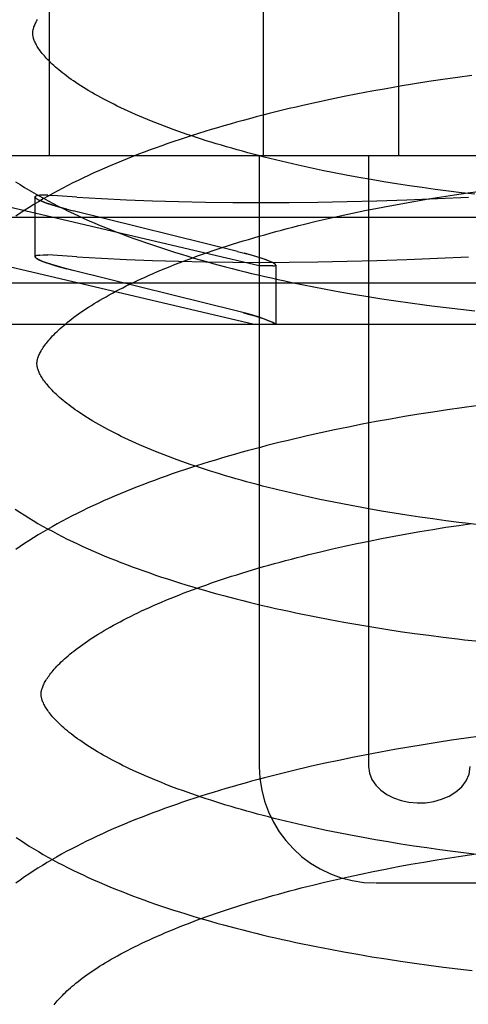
# Model space of a CAD drawing. Header units: inches. Extents: x 0 to 184, y 0 to 119.
# Tile 92 of 115: x 104.6279 to 104.705, y 44.309 to 44.4782. Entities that reach past the tile are written whole.
import ezdxf

# ---------------------------------------------------------------- set-up
doc = ezdxf.new("R2010")
doc.units = ezdxf.units.IN
doc.header["$LTSCALE"] = 10.121375
doc.header["$MEASUREMENT"] = 0
doc.linetypes.add('HIDDEN', pattern=[0.2, 0.1, -0.1])
doc.layers.add('DEFAULT_2', color=8, linetype='HIDDEN')

msp = doc.modelspace()

# ---------------------------------------------------------------- linework, layer by layer
at = {"layer": 'DEFAULT_2', "color": 8, "linetype": 'HIDDEN'}
for p, q in [((104.63293, 44.61111), (104.63293, 44.45486)), ((104.66969, 44.61111), (104.66969, 44.45486)), ((104.69299, 44.61111), (104.69299, 44.45486)), ((104.69572, 44.4672), (104.69327, 44.4668)), ((104.69817, 44.46759), (104.69572, 44.4672)), ((104.70063, 44.46796), (104.69817, 44.46759)), ((104.7031, 44.46831), (104.70063, 44.46796)), ((104.70558, 44.46865), (104.7031, 44.46831)), ((104.68601, 44.46548), (104.68362, 44.46501)), ((104.68842, 44.46594), (104.68601, 44.46548)), ((104.69084, 44.46637), (104.68842, 44.46594)), ((104.69327, 44.4668), (104.69084, 44.46637)), ((104.67888, 44.46401), (104.67653, 44.46349)), ((104.68124, 44.46452), (104.67888, 44.46401)), ((104.68362, 44.46501), (104.68124, 44.46452)), ((104.66905, 44.43592), (104.58829, 44.45486)), ((104.84356, 44.45486), (104.58829, 44.45486)), ((104.66905, 44.45486), (104.66905, 44.34986)), ((104.68785, 44.45486), (104.68785, 44.34986)), ((104.68191, 44.45192), (104.67983, 44.45234)), ((104.68401, 44.45152), (104.68191, 44.45192)), ((104.68614, 44.45113), (104.68401, 44.45152)), ((104.68829, 44.45075), (104.68614, 44.45113)), ((104.69046, 44.45038), (104.68829, 44.45075)), ((104.69264, 44.45003), (104.69046, 44.45038)), ((104.69485, 44.44969), (104.69264, 44.45003)), ((104.69707, 44.44937), (104.69485, 44.44969)), ((104.69931, 44.44906), (104.69707, 44.44937)), ((104.70156, 44.44876), (104.69931, 44.44906)), ((104.70383, 44.44848), (104.70156, 44.44876)), ((104.70489, 44.44846), (104.70716, 44.44877)), ((104.63048, 44.44777), (104.63055, 44.44763)), ((104.63048, 44.44777), (104.63048, 44.43749)), ((104.63194, 44.44809), (104.63129, 44.44806)), ((104.63269, 44.44807), (104.6319, 44.44809)), ((104.63267, 44.44807), (104.63357, 44.44802)), ((104.63768, 44.44774), (104.63357, 44.44802)), ((104.69371, 44.44666), (104.69592, 44.44705)), ((104.69592, 44.44705), (104.69814, 44.44742)), ((104.69814, 44.44742), (104.70038, 44.44778)), ((104.70038, 44.44778), (104.70263, 44.44813)), ((104.70263, 44.44813), (104.70489, 44.44846)), ((104.7061, 44.44822), (104.70383, 44.44848)), ((104.63548, 44.4458), (104.63706, 44.44539)), ((104.6653, 44.4384), (104.63706, 44.44539)), ((104.68508, 44.44498), (104.6872, 44.44542)), ((104.6872, 44.44542), (104.68935, 44.44585)), ((104.68935, 44.44585), (104.69152, 44.44626)), ((104.69152, 44.44626), (104.69371, 44.44666)), ((104.66816, 44.42586), (104.58968, 44.44426)), ((104.84218, 44.44426), (104.58968, 44.44426)), ((104.67682, 44.44309), (104.67884, 44.44358)), ((104.67884, 44.44358), (104.68089, 44.44406)), ((104.68089, 44.44406), (104.68297, 44.44452)), ((104.68297, 44.44452), (104.68508, 44.44498)), ((104.6653, 44.4384), (104.66688, 44.43799)), ((104.63055, 44.43736), (104.63048, 44.4375)), ((104.63129, 44.43779), (104.63194, 44.43782)), ((104.6319, 44.43782), (104.63269, 44.4378)), ((104.63357, 44.43775), (104.63267, 44.4378)), ((104.63768, 44.43747), (104.63357, 44.43775)), ((104.63706, 44.43512), (104.63548, 44.43553)), ((104.6653, 44.42812), (104.63706, 44.43512)), ((104.67138, 44.43592), (104.66905, 44.43592)), ((104.67188, 44.43606), (104.67188, 44.42586)), ((104.87893, 44.43293), (104.55293, 44.43293)), ((104.68049, 44.43192), (104.68288, 44.43148)), ((104.68288, 44.43148), (104.68527, 44.43106)), ((104.68527, 44.43106), (104.68769, 44.43066)), ((104.68769, 44.43066), (104.69011, 44.43027)), ((104.69011, 44.43027), (104.69255, 44.4299)), ((104.69255, 44.4299), (104.695, 44.42955)), ((104.695, 44.42955), (104.69746, 44.42922)), ((104.70116, 44.42875), (104.70364, 44.42846)), ((104.70364, 44.42846), (104.70612, 44.42819)), ((104.66688, 44.42772), (104.6653, 44.42812)), ((104.87186, 44.42586), (104.56, 44.42586)), ((104.70385, 44.41152), (104.70138, 44.41117)), ((104.70632, 44.41186), (104.70385, 44.41152)), ((104.69158, 44.40959), (104.68916, 44.40915)), ((104.69402, 44.41001), (104.69158, 44.40959)), ((104.69646, 44.41041), (104.69402, 44.41001)), ((104.69891, 44.4108), (104.69646, 44.41041)), ((104.70138, 44.41117), (104.69891, 44.4108)), ((104.68436, 44.40822), (104.68198, 44.40773)), ((104.68675, 44.40869), (104.68436, 44.40822)), ((104.68916, 44.40915), (104.68675, 44.40869)), ((104.67962, 44.40722), (104.67727, 44.4067)), ((104.68198, 44.40773), (104.67962, 44.40722)), ((104.68155, 44.39535), (104.67948, 44.39578)), ((104.68364, 44.39494), (104.68155, 44.39535)), ((104.68575, 44.39454), (104.68364, 44.39494)), ((104.68789, 44.39415), (104.68575, 44.39454)), ((104.69005, 44.39378), (104.68789, 44.39415)), ((104.69223, 44.39342), (104.69005, 44.39378)), ((104.69443, 44.39307), (104.69223, 44.39342)), ((104.69664, 44.39274), (104.69443, 44.39307)), ((104.69887, 44.39242), (104.69664, 44.39274)), ((104.69886, 44.39063), (104.7011, 44.39099)), ((104.70112, 44.39212), (104.69887, 44.39242)), ((104.7011, 44.39099), (104.70335, 44.39133)), ((104.70337, 44.39184), (104.70112, 44.39212)), ((104.70335, 44.39133), (104.70561, 44.39166)), ((104.69007, 44.38905), (104.69224, 44.38947)), ((104.69224, 44.38947), (104.69443, 44.38987)), ((104.69443, 44.38987), (104.69664, 44.39026)), ((104.69664, 44.39026), (104.69886, 44.39063)), ((104.68161, 44.38727), (104.68369, 44.38773)), ((104.68369, 44.38773), (104.6858, 44.38819)), ((104.6858, 44.38819), (104.68792, 44.38863)), ((104.68792, 44.38863), (104.69007, 44.38905)), ((104.67754, 44.3863), (104.67956, 44.38679)), ((104.67956, 44.38679), (104.68161, 44.38727)), ((104.6812, 44.37513), (104.68359, 44.37469)), ((104.68359, 44.37469), (104.68598, 44.37427)), ((104.68598, 44.37427), (104.6884, 44.37387)), ((104.6884, 44.37387), (104.69082, 44.37348)), ((104.69082, 44.37348), (104.69326, 44.37311)), ((104.69326, 44.37311), (104.69571, 44.37276)), ((104.69571, 44.37276), (104.69817, 44.37243)), ((104.69817, 44.37243), (104.70064, 44.37211)), ((104.70064, 44.37211), (104.70311, 44.37181)), ((104.69965, 44.35401), (104.6972, 44.35363)), ((104.70212, 44.35438), (104.69965, 44.35401)), ((104.70459, 44.35474), (104.70212, 44.35438)), ((104.70706, 44.35507), (104.70459, 44.35474)), ((104.6899, 44.35236), (104.68749, 44.35191)), ((104.69232, 44.3528), (104.6899, 44.35236)), ((104.69476, 44.35322), (104.69232, 44.3528)), ((104.6972, 44.35363), (104.69476, 44.35322)), ((104.68036, 44.35044), (104.67801, 44.34991)), ((104.68272, 44.35094), (104.68036, 44.35044)), ((104.6851, 44.35143), (104.68272, 44.35094)), ((104.68749, 44.35191), (104.6851, 44.35143)), ((104.68265, 44.33848), (104.68057, 44.33891)), ((104.68475, 44.33807), (104.68265, 44.33848)), ((104.68688, 44.33767), (104.68475, 44.33807)), ((104.68903, 44.33728), (104.68688, 44.33767)), ((104.6912, 44.33691), (104.68903, 44.33728)), ((104.69339, 44.33655), (104.6912, 44.33691)), ((104.69561, 44.33621), (104.69339, 44.33655)), ((104.69783, 44.33588), (104.69561, 44.33621)), ((104.70008, 44.33557), (104.69783, 44.33588)), ((104.70233, 44.33527), (104.70008, 44.33557)), ((104.7046, 44.33498), (104.70233, 44.33527)), ((104.69513, 44.33307), (104.69734, 44.33346)), ((104.69734, 44.33346), (104.69956, 44.33384)), ((104.69956, 44.33384), (104.7018, 44.3342)), ((104.7018, 44.3342), (104.70405, 44.33454)), ((104.70405, 44.33454), (104.70631, 44.33487)), ((104.70688, 44.33471), (104.7046, 44.33498)), ((104.68649, 44.33139), (104.68862, 44.33183)), ((104.68862, 44.33183), (104.69077, 44.33226)), ((104.69077, 44.33226), (104.69294, 44.33267)), ((104.69294, 44.33267), (104.69513, 44.33307)), ((104.68026, 44.32999), (104.68231, 44.33047)), ((104.68231, 44.33047), (104.68439, 44.33094)), ((104.68439, 44.33094), (104.68649, 44.33139)), ((104.67824, 44.3295), (104.68026, 44.32999)), ((104.68915, 44.32986), (104.7427, 44.32986)), ((104.68121, 44.31847), (104.6836, 44.31803)), ((104.6836, 44.31803), (104.686, 44.3176)), ((104.686, 44.3176), (104.68842, 44.31719)), ((104.68842, 44.31719), (104.69085, 44.3168)), ((104.69085, 44.3168), (104.6933, 44.31642)), ((104.6933, 44.31642), (104.69575, 44.31607)), ((104.69575, 44.31607), (104.69822, 44.31573)), ((104.69822, 44.31573), (104.7007, 44.3154)), ((104.7007, 44.3154), (104.70318, 44.3151)), ((104.70318, 44.3151), (104.70567, 44.31481))]:
    msp.add_line(p, q, dxfattribs=at)
for points in [[(104.6301, 44.47586), (104.6301, 44.47596), (104.6301, 44.47608), (104.63012, 44.4762), (104.63013, 44.47632), (104.63015, 44.47644), (104.63018, 44.47657), (104.63022, 44.47671), (104.63026, 44.47686), (104.63031, 44.47701), (104.63037, 44.47717), (104.63044, 44.47734), (104.63051, 44.47751), (104.6306, 44.47769), (104.6307, 44.47788), (104.6308, 44.47807), (104.63091, 44.47826)], [(104.67983, 44.45234), (104.67778, 44.45278), (104.67677, 44.453), (104.67576, 44.45322), (104.67476, 44.45345), (104.67377, 44.45368), (104.67279, 44.45391), (104.67181, 44.45414), (104.67084, 44.45438), (104.66989, 44.45462), (104.66894, 44.45487), (104.66799, 44.45511), (104.66706, 44.45536), (104.66614, 44.45561), (104.66522, 44.45587), (104.66432, 44.45613), (104.66342, 44.45638), (104.66254, 44.45665), (104.66166, 44.45691), (104.6608, 44.45717), (104.65994, 44.45744), (104.6591, 44.45771), (104.65826, 44.45798), (104.65744, 44.45826), (104.65663, 44.45853), (104.65583, 44.45881), (104.65504, 44.45909), (104.65426, 44.45937), (104.65349, 44.45965), (104.65274, 44.45993), (104.65199, 44.46022), (104.65126, 44.4605), (104.65054, 44.46079), (104.64984, 44.46108), (104.64914, 44.46137), (104.64846, 44.46166), (104.64779, 44.46195), (104.64713, 44.46224), (104.64649, 44.46253), (104.64585, 44.46282), (104.64523, 44.46311), (104.64463, 44.4634), (104.64403, 44.46369), (104.64345, 44.46399), (104.64288, 44.46428), (104.64233, 44.46457), (104.64178, 44.46486), (104.64126, 44.46515), (104.64074, 44.46544), (104.64024, 44.46573), (104.63975, 44.46601), (104.63927, 44.4663), (104.63881, 44.46658), (104.63836, 44.46687), (104.63793, 44.46715), (104.63751, 44.46743), (104.6371, 44.46771), (104.6367, 44.46798), (104.63632, 44.46826), (104.63595, 44.46853), (104.63559, 44.4688), (104.63525, 44.46906), (104.63492, 44.46933), (104.6346, 44.46959), (104.63429, 44.46985), (104.634, 44.4701), (104.63372, 44.47035), (104.63345, 44.4706), (104.63319, 44.47084), (104.63295, 44.47109), (104.63271, 44.47132), (104.63249, 44.47155), (104.63228, 44.47178), (104.63209, 44.47201), (104.6319, 44.47223), (104.63172, 44.47244), (104.63155, 44.47265), (104.6314, 44.47286), (104.63125, 44.47306), (104.63111, 44.47326), (104.63099, 44.47346), (104.63087, 44.47365), (104.63076, 44.47383), (104.63066, 44.47401), (104.63057, 44.47419), (104.63049, 44.47436), (104.63042, 44.47452), (104.63035, 44.47468), (104.6303, 44.47483), (104.63025, 44.47498), (104.63021, 44.47512), (104.63017, 44.47525), (104.63015, 44.47538), (104.63013, 44.47551), (104.63011, 44.47563), (104.6301, 44.47575), (104.6301, 44.47586)], [(104.67653, 44.46349), (104.67537, 44.46322), (104.67421, 44.46295), (104.67306, 44.46267), (104.67191, 44.46239), (104.67077, 44.4621), (104.66963, 44.46181), (104.6685, 44.46152), (104.66737, 44.46122), (104.66625, 44.46092), (104.66514, 44.46061), (104.66403, 44.4603), (104.66293, 44.45998), (104.66184, 44.45966), (104.66075, 44.45934), (104.65967, 44.45901), (104.6586, 44.45868), (104.65753, 44.45834), (104.65647, 44.458), (104.65542, 44.45765), (104.65438, 44.4573), (104.65334, 44.45694), (104.65231, 44.45658), (104.65129, 44.45622), (104.65028, 44.45585), (104.64928, 44.45548), (104.64828, 44.4551), (104.64729, 44.45471), (104.64631, 44.45433), (104.64534, 44.45393), (104.64438, 44.45354), (104.64343, 44.45313), (104.64248, 44.45272), (104.64155, 44.45231), (104.64062, 44.45189), (104.6397, 44.45147), (104.6388, 44.45104), (104.6379, 44.45061), (104.63701, 44.45017), (104.63614, 44.44972), (104.63527, 44.44927), (104.63441, 44.44882), (104.63357, 44.44836), (104.63273, 44.44789), (104.63191, 44.44742), (104.63109, 44.44694), (104.63029, 44.44645), (104.6295, 44.44596), (104.62873, 44.44547), (104.62796, 44.44496), (104.62721, 44.44446)], [(104.62715, 44.45038), (104.62791, 44.44989), (104.62869, 44.44941), (104.62948, 44.44893), (104.63028, 44.44846), (104.63109, 44.448), (104.63192, 44.44754), (104.63275, 44.44709), (104.6336, 44.44664), (104.63446, 44.4462), (104.63533, 44.44577), (104.63621, 44.44534), (104.6371, 44.44492), (104.63799, 44.4445), (104.6389, 44.44409), (104.63982, 44.44368), (104.64075, 44.44328), (104.64168, 44.44289), (104.64263, 44.4425), (104.64358, 44.44212), (104.64455, 44.44174), (104.64552, 44.44137), (104.6465, 44.441), (104.64749, 44.44063), (104.64849, 44.44028), (104.64949, 44.43992), (104.65051, 44.43958), (104.65153, 44.43923), (104.65256, 44.43889), (104.6536, 44.43856), (104.65464, 44.43823), (104.65569, 44.43791), (104.65675, 44.43759), (104.65782, 44.43727), (104.65889, 44.43696), (104.65998, 44.43666), (104.66106, 44.43635), (104.66216, 44.43606), (104.66326, 44.43577), (104.66437, 44.43548), (104.66548, 44.43519), (104.66661, 44.43492), (104.66773, 44.43464), (104.66887, 44.43437), (104.67, 44.43411), (104.67115, 44.43385), (104.6723, 44.43359), (104.67346, 44.43334), (104.67462, 44.43309), (104.67578, 44.43285), (104.67695, 44.43261), (104.67813, 44.43237), (104.68049, 44.43192)], [(104.63133, 44.44807), (104.63088, 44.44801), (104.6306, 44.44792), (104.63049, 44.44779), (104.63048, 44.44777)], [(104.63048, 44.44777), (104.63057, 44.44791), (104.63085, 44.448), (104.63129, 44.44806)], [(104.63593, 44.44569), (104.63487, 44.44597), (104.63391, 44.44625), (104.63304, 44.44652), (104.63228, 44.44678), (104.63164, 44.44702), (104.63114, 44.44724), (104.63077, 44.44745), (104.63056, 44.44762), (104.63048, 44.44777)], [(104.63078, 44.44744), (104.63119, 44.44722), (104.63176, 44.44697), (104.63249, 44.4467), (104.63336, 44.44642), (104.63437, 44.44612), (104.63548, 44.4458)], [(104.63768, 44.44774), (104.64191, 44.4475), (104.64623, 44.44729), (104.65066, 44.44711), (104.65518, 44.44698), (104.65979, 44.44688), (104.6645, 44.44682), (104.66929, 44.4468), (104.67416, 44.44682), (104.67912, 44.44688), (104.68415, 44.44698), (104.68926, 44.44711), (104.69443, 44.44729), (104.69968, 44.4475), (104.70499, 44.44774)], [(104.63082, 44.41907), (104.63082, 44.41917), (104.63082, 44.41929), (104.63084, 44.4194), (104.63085, 44.41953), (104.63087, 44.41965), (104.6309, 44.41978), (104.63094, 44.41992), (104.63098, 44.42007), (104.63103, 44.42022), (104.63109, 44.42038), (104.63116, 44.42055), (104.63123, 44.42072), (104.63132, 44.4209), (104.63142, 44.42108), (104.63152, 44.42127), (104.63163, 44.42147), (104.63175, 44.42167), (104.63189, 44.42187), (104.63203, 44.42207), (104.63218, 44.42228), (104.63234, 44.4225), (104.63251, 44.42272), (104.63269, 44.42294), (104.63288, 44.42317), (104.63308, 44.42341), (104.6333, 44.42365), (104.63352, 44.42389), (104.63376, 44.42413), (104.63401, 44.42439), (104.63427, 44.42464), (104.63454, 44.4249), (104.63483, 44.42516), (104.63513, 44.42542), (104.63544, 44.42569), (104.63576, 44.42596), (104.6361, 44.42624), (104.63645, 44.42652), (104.63681, 44.4268), (104.63718, 44.42708), (104.63757, 44.42737), (104.63797, 44.42766), (104.63839, 44.42795), (104.63881, 44.42824), (104.63925, 44.42853), (104.63971, 44.42883), (104.64017, 44.42913), (104.64065, 44.42943), (104.64115, 44.42973), (104.64165, 44.43003), (104.64217, 44.43033), (104.6427, 44.43063), (104.64325, 44.43094), (104.64381, 44.43125), (104.64438, 44.43155), (104.64497, 44.43186), (104.64557, 44.43217), (104.64618, 44.43247), (104.64681, 44.43278), (104.64744, 44.43309), (104.64809, 44.4334), (104.64875, 44.4337), (104.64943, 44.43401), (104.65011, 44.43432), (104.65081, 44.43462), (104.65152, 44.43493), (104.65225, 44.43523), (104.65298, 44.43553), (104.65373, 44.43584), (104.65449, 44.43614), (104.65526, 44.43644), (104.65604, 44.43674), (104.65683, 44.43704), (104.65764, 44.43733), (104.65845, 44.43763), (104.65928, 44.43792), (104.66012, 44.43821), (104.66097, 44.4385), (104.66182, 44.43879), (104.66269, 44.43907), (104.66357, 44.43936), (104.66446, 44.43964), (104.66536, 44.43992), (104.66626, 44.4402), (104.66718, 44.44047), (104.6681, 44.44075), (104.66904, 44.44102), (104.66998, 44.44128), (104.67093, 44.44155), (104.67189, 44.44181), (104.67286, 44.44207), (104.67384, 44.44233), (104.67483, 44.44259), (104.67582, 44.44284), (104.67682, 44.44309)], [(104.63048, 44.4375), (104.63049, 44.43752), (104.6306, 44.43765), (104.63088, 44.43774), (104.63133, 44.43779)], [(104.63129, 44.43779), (104.63085, 44.43773), (104.63057, 44.43763), (104.63048, 44.4375)], [(104.63048, 44.4375), (104.63056, 44.43735), (104.63077, 44.43717), (104.63114, 44.43697), (104.63164, 44.43675), (104.63228, 44.43651), (104.63304, 44.43625), (104.63391, 44.43598), (104.63488, 44.4357), (104.63593, 44.43541)], [(104.63548, 44.43553), (104.63436, 44.43585), (104.63336, 44.43615), (104.63249, 44.43643), (104.63176, 44.4367), (104.63119, 44.43695), (104.63078, 44.43717)], [(104.63768, 44.43747), (104.64191, 44.43723), (104.64623, 44.43702), (104.65066, 44.43684), (104.65518, 44.43671), (104.65979, 44.43661), (104.6645, 44.43655), (104.66929, 44.43653), (104.67416, 44.43655), (104.67912, 44.43661), (104.68415, 44.43671), (104.68926, 44.43684), (104.69443, 44.43702), (104.69968, 44.43723), (104.70499, 44.43747)], [(104.67188, 44.43606), (104.6718, 44.43619), (104.67159, 44.43635), (104.67122, 44.43654), (104.67072, 44.43676), (104.67009, 44.437), (104.66933, 44.43726), (104.66846, 44.43753), (104.66749, 44.43782), (104.66643, 44.4381)], [(104.67188, 44.43606), (104.67187, 44.43607), (104.6718, 44.43619), (104.67161, 44.43633), (104.67129, 44.4365), (104.67085, 44.4367), (104.67029, 44.43692), (104.66961, 44.43717), (104.66881, 44.43743), (104.6679, 44.4377), (104.66688, 44.43799)], [(104.67138, 44.43592), (104.67166, 44.43594), (104.67183, 44.43599), (104.67188, 44.43606)], [(104.67138, 44.43592), (104.67153, 44.43593), (104.67165, 44.43594), (104.67175, 44.43596), (104.67182, 44.43599), (104.67186, 44.43602), (104.67188, 44.43606)], [(104.69746, 44.42922), (104.69869, 44.42906), (104.70116, 44.42875)], [(104.66636, 44.42785), (104.66736, 44.42758), (104.66829, 44.42731), (104.66914, 44.42705), (104.66988, 44.4268), (104.67052, 44.42656), (104.67104, 44.42635), (104.67143, 44.42616), (104.67171, 44.426), (104.67185, 44.42586)], [(104.67185, 44.42586), (104.67169, 44.42601), (104.67139, 44.42618), (104.67095, 44.42639), (104.67037, 44.42662), (104.66967, 44.42688), (104.66884, 44.42715), (104.66791, 44.42743), (104.66688, 44.42772)], [(104.67948, 44.39578), (104.67745, 44.39621), (104.67644, 44.39644), (104.67544, 44.39666), (104.67445, 44.39689), (104.67347, 44.39713), (104.67249, 44.39736), (104.67153, 44.3976), (104.67057, 44.39784), (104.66962, 44.39809), (104.66868, 44.39833), (104.66774, 44.39858), (104.66682, 44.39883), (104.66591, 44.39909), (104.665, 44.39934), (104.66411, 44.3996), (104.66322, 44.39986), (104.66235, 44.40013), (104.66148, 44.40039), (104.66063, 44.40066), (104.65978, 44.40093), (104.65895, 44.4012), (104.65813, 44.40148), (104.65732, 44.40175), (104.65651, 44.40203), (104.65572, 44.40231), (104.65495, 44.40259), (104.65418, 44.40287), (104.65342, 44.40316), (104.65268, 44.40344), (104.65195, 44.40373), (104.65123, 44.40401), (104.65053, 44.4043), (104.64983, 44.40459), (104.64915, 44.40488), (104.64848, 44.40517), (104.64782, 44.40546), (104.64718, 44.40575), (104.64654, 44.40604), (104.64592, 44.40633), (104.64532, 44.40662), (104.64472, 44.40692), (104.64414, 44.40721), (104.64357, 44.4075), (104.64302, 44.40779), (104.64248, 44.40808), (104.64195, 44.40837), (104.64144, 44.40866), (104.64094, 44.40895), (104.64045, 44.40924), (104.63997, 44.40952), (104.63951, 44.40981), (104.63907, 44.41009), (104.63863, 44.41037), (104.63821, 44.41065), (104.6378, 44.41093), (104.6374, 44.4112), (104.63702, 44.41148), (104.63665, 44.41175), (104.6363, 44.41202), (104.63595, 44.41228), (104.63562, 44.41255), (104.63531, 44.41281), (104.635, 44.41306), (104.63471, 44.41332), (104.63443, 44.41357), (104.63416, 44.41382), (104.6339, 44.41406), (104.63366, 44.4143), (104.63343, 44.41454), (104.63321, 44.41477), (104.633, 44.415), (104.6328, 44.41523), (104.63261, 44.41545), (104.63243, 44.41566), (104.63227, 44.41587), (104.63211, 44.41608), (104.63197, 44.41628), (104.63183, 44.41648), (104.6317, 44.41667), (104.63159, 44.41686), (104.63148, 44.41705), (104.63138, 44.41723), (104.63128, 44.41741), (104.6312, 44.41758), (104.63113, 44.41775), (104.63106, 44.41791), (104.63101, 44.41806), (104.63096, 44.41821), (104.63092, 44.41835), (104.63089, 44.41848), (104.63086, 44.41861), (104.63084, 44.41873), (104.63083, 44.41885), (104.63082, 44.41896), (104.63082, 44.41907)], [(104.67727, 44.4067), (104.67611, 44.40643), (104.67495, 44.40616), (104.6738, 44.40588), (104.67265, 44.4056), (104.6715, 44.40531), (104.67037, 44.40503), (104.66923, 44.40473), (104.66811, 44.40443), (104.66699, 44.40413), (104.66587, 44.40382), (104.66477, 44.40351), (104.66367, 44.4032), (104.66257, 44.40288), (104.66149, 44.40255), (104.66041, 44.40222), (104.65933, 44.40189), (104.65827, 44.40155), (104.65721, 44.40121), (104.65616, 44.40086), (104.65511, 44.40051), (104.65408, 44.40016), (104.65305, 44.3998), (104.65203, 44.39943), (104.65102, 44.39906), (104.65001, 44.39869), (104.64902, 44.39831), (104.64803, 44.39793), (104.64705, 44.39754), (104.64608, 44.39715), (104.64511, 44.39675), (104.64416, 44.39635), (104.64322, 44.39594), (104.64228, 44.39553), (104.64135, 44.39511), (104.64044, 44.39468), (104.63953, 44.39426), (104.63863, 44.39382), (104.63774, 44.39338), (104.63686, 44.39294), (104.636, 44.39249), (104.63514, 44.39203), (104.63429, 44.39157), (104.63346, 44.3911), (104.63263, 44.39063), (104.63182, 44.39015), (104.63102, 44.38967), (104.63023, 44.38918), (104.62945, 44.38868), (104.62869, 44.38818), (104.62793, 44.38767), (104.6272, 44.38715)], [(104.6271, 44.39409), (104.62785, 44.3936), (104.62862, 44.39311), (104.6294, 44.39262), (104.63019, 44.39215), (104.63099, 44.39167), (104.6318, 44.39121), (104.63263, 44.39075), (104.63347, 44.3903), (104.63431, 44.38985), (104.63517, 44.38941), (104.63604, 44.38898), (104.63692, 44.38855), (104.63781, 44.38813), (104.6387, 44.38771), (104.63961, 44.3873), (104.64053, 44.3869), (104.64146, 44.3865), (104.6424, 44.3861), (104.64334, 44.38571), (104.6443, 44.38533), (104.64526, 44.38495), (104.64623, 44.38458), (104.64721, 44.38421), (104.6482, 44.38385), (104.6492, 44.38349), (104.6502, 44.38314), (104.65122, 44.38279), (104.65224, 44.38244), (104.65327, 44.38211), (104.65431, 44.38177), (104.65535, 44.38144), (104.6564, 44.38112), (104.65746, 44.3808), (104.65853, 44.38048), (104.6596, 44.38017), (104.66069, 44.37987), (104.66177, 44.37957), (104.66287, 44.37927), (104.66397, 44.37898), (104.66508, 44.37869), (104.66619, 44.37841), (104.66732, 44.37813), (104.66844, 44.37785), (104.66958, 44.37758), (104.67071, 44.37732), (104.67186, 44.37706), (104.67301, 44.3768), (104.67417, 44.37655), (104.67533, 44.3763), (104.67649, 44.37606), (104.67766, 44.37582), (104.67884, 44.37558), (104.6812, 44.37513)], [(104.70678, 44.39143), (104.70451, 44.3917), (104.70337, 44.39184)], [(104.63154, 44.36228), (104.63154, 44.36238), (104.63154, 44.3625), (104.63156, 44.36261), (104.63157, 44.36273), (104.63159, 44.36286), (104.63162, 44.36299), (104.63166, 44.36313), (104.6317, 44.36328), (104.63175, 44.36343), (104.63181, 44.36359), (104.63188, 44.36376), (104.63195, 44.36393), (104.63204, 44.36411), (104.63214, 44.36429), (104.63224, 44.36448), (104.63235, 44.36468), (104.63247, 44.36488), (104.63261, 44.36508), (104.63275, 44.36528), (104.6329, 44.36549), (104.63306, 44.36571), (104.63323, 44.36593), (104.63341, 44.36615), (104.6336, 44.36638), (104.6338, 44.36662), (104.63402, 44.36685), (104.63424, 44.3671), (104.63448, 44.36734), (104.63473, 44.36759), (104.63499, 44.36785), (104.63527, 44.36811), (104.63555, 44.36837), (104.63585, 44.36863), (104.63616, 44.3689), (104.63648, 44.36917), (104.63682, 44.36945), (104.63717, 44.36973), (104.63753, 44.37001), (104.6379, 44.37029), (104.63829, 44.37058), (104.63869, 44.37087), (104.63911, 44.37116), (104.63953, 44.37145), (104.63998, 44.37174), (104.64043, 44.37204), (104.64089, 44.37234), (104.64137, 44.37263), (104.64187, 44.37293), (104.64237, 44.37324), (104.64289, 44.37354), (104.64342, 44.37384), (104.64397, 44.37415), (104.64453, 44.37446), (104.64511, 44.37476), (104.64569, 44.37507), (104.64629, 44.37538), (104.6469, 44.37568), (104.64753, 44.37599), (104.64816, 44.3763), (104.64881, 44.37661), (104.64947, 44.37691), (104.65015, 44.37722), (104.65084, 44.37753), (104.65153, 44.37783), (104.65225, 44.37814), (104.65297, 44.37844), (104.6537, 44.37874), (104.65445, 44.37905), (104.65521, 44.37935), (104.65598, 44.37965), (104.65676, 44.37995), (104.65756, 44.38024), (104.65836, 44.38054), (104.65918, 44.38084), (104.66, 44.38113), (104.66084, 44.38142), (104.66169, 44.38171), (104.66254, 44.382), (104.66341, 44.38228), (104.66429, 44.38257), (104.66518, 44.38285), (104.66607, 44.38313), (104.66698, 44.38341), (104.6679, 44.38368), (104.66882, 44.38395), (104.66976, 44.38423), (104.6707, 44.38449), (104.67165, 44.38476), (104.67261, 44.38502), (104.67358, 44.38528), (104.67456, 44.38554), (104.67555, 44.38579), (104.67654, 44.38605), (104.67754, 44.3863)], [(104.70311, 44.37181), (104.70435, 44.37167), (104.70683, 44.3714)], [(104.68057, 44.33891), (104.67852, 44.33935), (104.67751, 44.33957), (104.6765, 44.3398), (104.6755, 44.34003), (104.67451, 44.34026), (104.67353, 44.34049), (104.67256, 44.34073), (104.67159, 44.34097), (104.67064, 44.34122), (104.66969, 44.34146), (104.66875, 44.34171), (104.66782, 44.34197), (104.6669, 44.34222), (104.66599, 44.34248), (104.66509, 44.34274), (104.66419, 44.343), (104.66331, 44.34326), (104.66244, 44.34353), (104.66158, 44.3438), (104.66073, 44.34407), (104.65989, 44.34434), (104.65906, 44.34462), (104.65824, 44.34489), (104.65743, 44.34517), (104.65664, 44.34545), (104.65585, 44.34573), (104.65508, 44.34601), (104.65432, 44.3463), (104.65357, 44.34658), (104.65284, 44.34687), (104.65211, 44.34716), (104.6514, 44.34745), (104.6507, 44.34774), (104.65001, 44.34803), (104.64933, 44.34832), (104.64867, 44.34861), (104.64802, 44.3489), (104.64738, 44.34919), (104.64676, 44.34949), (104.64615, 44.34978), (104.64555, 44.35007), (104.64496, 44.35037), (104.64439, 44.35066), (104.64383, 44.35095), (104.64328, 44.35124), (104.64275, 44.35154), (104.64223, 44.35183), (104.64173, 44.35211), (104.64124, 44.3524), (104.64076, 44.35269), (104.6403, 44.35298), (104.63984, 44.35326), (104.63941, 44.35354), (104.63898, 44.35382), (104.63857, 44.3541), (104.63817, 44.35438), (104.63778, 44.35466), (104.63741, 44.35493), (104.63705, 44.3552), (104.6367, 44.35547), (104.63637, 44.35573), (104.63605, 44.35599), (104.63574, 44.35625), (104.63545, 44.35651), (104.63517, 44.35676), (104.6349, 44.35701), (104.63464, 44.35726), (104.63439, 44.3575), (104.63416, 44.35774), (104.63393, 44.35797), (104.63372, 44.3582), (104.63352, 44.35843), (104.63334, 44.35865), (104.63316, 44.35886), (104.63299, 44.35908), (104.63283, 44.35928), (104.63269, 44.35949), (104.63255, 44.35969), (104.63242, 44.35988), (104.6323, 44.36008), (104.63219, 44.36026), (104.63209, 44.36045), (104.632, 44.36062), (104.63192, 44.3608), (104.63185, 44.36096), (104.63178, 44.36112), (104.63173, 44.36128), (104.63168, 44.36142), (104.63164, 44.36156), (104.63161, 44.36169), (104.63158, 44.36182), (104.63156, 44.36194), (104.63155, 44.36206), (104.63154, 44.36217), (104.63154, 44.36228)], [(104.67801, 44.34991), (104.67685, 44.34964), (104.67569, 44.34937), (104.67453, 44.34909), (104.67338, 44.34881), (104.67224, 44.34853), (104.6711, 44.34824), (104.66997, 44.34794), (104.66885, 44.34765), (104.66773, 44.34734), (104.66661, 44.34704), (104.66551, 44.34673), (104.6644, 44.34641), (104.66331, 44.34609), (104.66222, 44.34577), (104.66114, 44.34544), (104.66007, 44.3451), (104.659, 44.34477), (104.65794, 44.34442), (104.65689, 44.34408), (104.65585, 44.34373), (104.65481, 44.34337), (104.65378, 44.34301), (104.65276, 44.34265), (104.65175, 44.34228), (104.65075, 44.3419), (104.64975, 44.34153), (104.64876, 44.34114), (104.64778, 44.34075), (104.64681, 44.34036), (104.64585, 44.33996), (104.64489, 44.33956), (104.64395, 44.33915), (104.64301, 44.33874), (104.64209, 44.33832), (104.64117, 44.3379), (104.64026, 44.33747), (104.63936, 44.33704), (104.63848, 44.3366), (104.6376, 44.33615), (104.63673, 44.3357), (104.63587, 44.33525), (104.63503, 44.33479), (104.63419, 44.33432), (104.63337, 44.33385), (104.63255, 44.33337), (104.63175, 44.33288), (104.63096, 44.33239), (104.63019, 44.3319), (104.62942, 44.3314), (104.62867, 44.33089), (104.62793, 44.33037), (104.62721, 44.32985)], [(104.68785, 44.34986), (104.688, 44.34872), (104.6884, 44.34766), (104.68906, 44.34667), (104.68994, 44.34579), (104.69097, 44.34506), (104.69215, 44.34447), (104.69343, 44.34403), (104.69478, 44.34375), (104.69619, 44.34362), (104.69761, 44.34366), (104.69903, 44.34386), (104.7004, 44.34424), (104.70168, 44.34478), (104.70285, 44.3455), (104.70385, 44.34639), (104.70463, 44.34743), (104.70511, 44.34858), (104.70531, 44.34986)], [(104.62723, 44.3377), (104.62797, 44.3372), (104.62873, 44.3367), (104.6295, 44.33621), (104.63028, 44.33573), (104.63108, 44.33525), (104.63189, 44.33478), (104.63271, 44.33432), (104.63354, 44.33386), (104.63438, 44.33341), (104.63523, 44.33296), (104.63609, 44.33252), (104.63697, 44.33209), (104.63785, 44.33166), (104.63875, 44.33124), (104.63965, 44.33082), (104.64057, 44.33041), (104.64149, 44.33), (104.64242, 44.3296), (104.64337, 44.32921), (104.64432, 44.32882), (104.64528, 44.32843), (104.64625, 44.32806), (104.64723, 44.32768), (104.64821, 44.32731), (104.64921, 44.32695), (104.65021, 44.32659), (104.65123, 44.32624), (104.65225, 44.32589), (104.65327, 44.32555), (104.65431, 44.32521), (104.65535, 44.32488), (104.6564, 44.32455), (104.65746, 44.32422), (104.65853, 44.3239), (104.6596, 44.32359), (104.66068, 44.32328), (104.66177, 44.32297), (104.66287, 44.32267), (104.66397, 44.32238), (104.66508, 44.32209), (104.66619, 44.3218), (104.66731, 44.32152), (104.66844, 44.32124), (104.66957, 44.32096), (104.67071, 44.32069), (104.67186, 44.32043), (104.67301, 44.32017), (104.67417, 44.31991), (104.67533, 44.31966), (104.6765, 44.31941), (104.67767, 44.31917), (104.67885, 44.31893), (104.68121, 44.31847)], [(104.63377, 44.30891), (104.63394, 44.30913), (104.63412, 44.30935), (104.63431, 44.30958), (104.63452, 44.30982), (104.63473, 44.31006), (104.63496, 44.3103), (104.63519, 44.31055), (104.63544, 44.3108), (104.63571, 44.31105), (104.63598, 44.31131), (104.63627, 44.31157), (104.63656, 44.31184), (104.63687, 44.3121), (104.63719, 44.31238), (104.63753, 44.31265), (104.63788, 44.31293), (104.63824, 44.31321), (104.63861, 44.31349), (104.639, 44.31378), (104.6394, 44.31407), (104.63982, 44.31436), (104.64024, 44.31465), (104.64068, 44.31494), (104.64114, 44.31524), (104.6416, 44.31554), (104.64208, 44.31583), (104.64257, 44.31614), (104.64308, 44.31644), (104.6436, 44.31674), (104.64413, 44.31704), (104.64468, 44.31735), (104.64524, 44.31766), (104.64581, 44.31796), (104.6464, 44.31827), (104.64699, 44.31858), (104.64761, 44.31888), (104.64823, 44.31919), (104.64887, 44.3195), (104.64951, 44.31981), (104.65018, 44.32011), (104.65085, 44.32042), (104.65154, 44.32073), (104.65224, 44.32103), (104.65295, 44.32134), (104.65367, 44.32164), (104.6544, 44.32194), (104.65515, 44.32225), (104.65591, 44.32255), (104.65668, 44.32285), (104.65746, 44.32315), (104.65826, 44.32345), (104.65906, 44.32374), (104.65987, 44.32404), (104.6607, 44.32433), (104.66154, 44.32462), (104.66239, 44.32491), (104.66324, 44.3252), (104.66411, 44.32549), (104.66499, 44.32577), (104.66588, 44.32605), (104.66677, 44.32633), (104.66768, 44.32661), (104.6686, 44.32688), (104.66952, 44.32716), (104.67046, 44.32743), (104.6714, 44.3277), (104.67235, 44.32796), (104.67331, 44.32822), (104.67428, 44.32849), (104.67526, 44.32874), (104.67624, 44.329), (104.67724, 44.32925), (104.67824, 44.3295)]]:
    msp.add_lwpolyline(points, dxfattribs=at)
msp.add_arc((104.68905, 44.34986), 0.02, 180, 270, dxfattribs=at)

doc.saveas('drawing.dxf')
